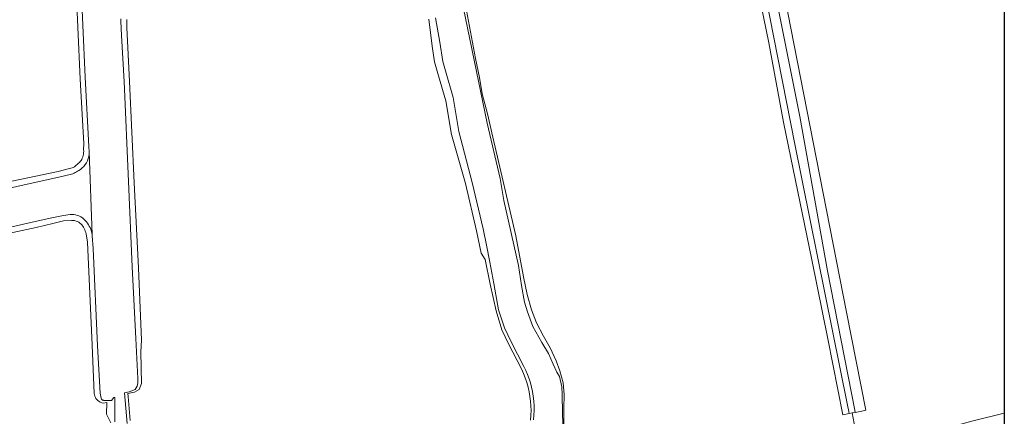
# Model space of a CAD drawing. Header units: metres. Extents: x 229229 to 231729, y 593167 to 595667.
# Tile 225 of 256: x 231423 to 231729, y 594560 to 594683. Entities that reach past the tile are written whole.
import ezdxf

# ---------------------------------------------------------------- set-up
doc = ezdxf.new("R2010")
doc.units = ezdxf.units.M
for name, color, linetype, lineweight in [('B-WE-GR-GRAS-GV', 60, 'Continuous', 13), ('B-WE-OG-WATER-GV', 130, 'Continuous', 18), ('B-WE-OG-WATER_SLOOT-GV', 120, 'Continuous', 18)]:
    doc.layers.add(name, color=color, linetype=linetype, lineweight=lineweight)

msp = doc.modelspace()

# ---------------------------------------------------------------- linework, layer by layer
msp.add_lwpolyline([(231729.346, 593166.818), (229229.346, 593166.818), (229229.346, 595666.818), (231729.346, 595666.818)], close=True)
at = {"layer": 'B-WE-GR-GRAS-GV'}
for points in [[(231729.346, 594800.441), (231728.564, 594799.53), (231723.802, 594801.594), (231724.774, 594802.652), (231724.516, 594802.864), (231711.419, 594808.42), (231680.146, 594821.914), (231658.238, 594830.963), (231637.204, 594837.63), (231632.124, 594839.297), (231630.377, 594838.9), (231631.383, 594836.459), (231632.309, 594831.664), (231645.455, 594767.767), (231657.996, 594705.537), (231670.934, 594639.814), (231680.221, 594592.189), (231686.254, 594561.709), (231684.999, 594561.481)], [(231682.965, 594555.936), (231682.036, 594560.869), (231681.109, 594560.677), (231679.093, 594560.26), (231674.417, 594583.969), (231669.496, 594608.496), (231660.685, 594651.358), (231656.082, 594675.965), (231645.922, 594725.653)], [(231406.54, 594630.031), (231434.967, 594636.032), (231438.42, 594636.956), (231438.832, 594637.016), (231439.234, 594637.123), (231439.62, 594637.277), (231439.986, 594637.475), (231440.327, 594637.714), (231440.577, 594637.918), (231440.822, 594638.128), (231441.062, 594638.345), (231441.296, 594638.567), (231441.524, 594638.796), (231441.795, 594639.1), (231442.039, 594639.426), (231442.255, 594639.773), (231442.44, 594640.136), (231442.593, 594640.514), (231442.724, 594640.947), (231442.813, 594641.392), (231442.859, 594641.843), (231442.863, 594642.296), (231442.823, 594642.747), (231442.892, 594644.685), (231441.729, 594664.677), (231440.271, 594697.146)], [(231559.831, 594697.829), (231562.88, 594681.137), (231564.742, 594671.128), (231565.985, 594665.264), (231566.837, 594660.167), (231568.475, 594653.932), (231570.136, 594646.72), (231577.3, 594615.946), (231579.757, 594603.189), (231580.818, 594597.721), (231582.172, 594592.939), (231583.74, 594588.921), (231585.94, 594584.796), (231587.984, 594581.093), (231589.895, 594577.074), (231591.044, 594573.955), (231592.059, 594570.256), (231592.336, 594566.666), (231592.239, 594562.311), (231592.236, 594554.578)], [(231456.262, 594683.325), (231456.311, 594680.802), (231457.081, 594664.036), (231458.581, 594632.429), (231459.941, 594606.074), (231460.863, 594583.523), (231460.665, 594579.898), (231460.873, 594570.043), (231460.158, 594568.132), (231458.724, 594567.325), (231456.64, 594566.893), (231456.68, 594565.974), (231457.347, 594558.516)], [(231581.946, 594558.687), (231582.051, 594560.159), (231582.084, 594561.635), (231582.043, 594563.11), (231581.93, 594564.582), (231581.744, 594566.046), (231581.487, 594567.499), (231581.154, 594568.954), (231580.749, 594570.391), (231580.272, 594571.805), (231579.726, 594573.194), (231579.111, 594574.555), (231575.021, 594582.332), (231572.951, 594586.699), (231571.2, 594592.69), (231569.379, 594600.914), (231567.799, 594608.582), (231566.603, 594610.54), (231565.119, 594617.508), (231561.644, 594632.217), (231557.339, 594647.461), (231555.569, 594657.997), (231553.297, 594665.784), (231551.993, 594670.125), (231551.342, 594674.951), (231550.244, 594683.351)], [(231451.264, 594557.841), (231449.944, 594560.512), (231450.043, 594564.082), (231448.925, 594563.951), (231448.475, 594564.049), (231448.044, 594564.211), (231447.639, 594564.433), (231447.271, 594564.709), (231446.945, 594565.035), (231446.696, 594565.364), (231446.49, 594565.721), (231446.331, 594566.101), (231446.222, 594566.498), (231446.165, 594566.906), (231445.501, 594582.019), (231444.007, 594614.002), (231443.646, 594616.564), (231443.509, 594616.997), (231443.354, 594617.423), (231443.182, 594617.843), (231442.993, 594618.256), (231442.786, 594618.66), (231442.567, 594619.022), (231442.312, 594619.358), (231442.023, 594619.666), (231441.703, 594619.942), (231441.356, 594620.184), (231440.941, 594620.409), (231440.503, 594620.584), (231440.048, 594620.706), (231439.581, 594620.775), (231439.11, 594620.789), (231436.54, 594620.62), (231433.245, 594619.842), (231428.082, 594618.553), (231406.749, 594613.957)], [(231684.999, 594561.481), (231682.963, 594561.06), (231682.036, 594560.869), (231682.965, 594555.936), (231683.993, 594556.145), (231685.112, 594556.372), (231686.836, 594553.295), (231688, 594552.237), (231693.291, 594552.237), (231703.028, 594553.93), (231719.644, 594558.481), (231729.346, 594560.791)]]:
    msp.add_lwpolyline(points, dxfattribs=at)
at = {"layer": 'B-WE-OG-WATER-GV'}
msp.add_lwpolyline([(231627.783, 594831.422), (231628.288, 594829.014), (231645.873, 594737.253), (231664.137, 594644.481), (231680.588, 594563.288), (231680.995, 594561.364), (231681.109, 594560.677), (231682.036, 594560.869), (231682.963, 594561.06), (231682.819, 594561.75), (231674.368, 594605.062), (231665.666, 594653.108), (231647.485, 594744.34), (231631.845, 594823.899), (231630.112, 594831.453), (231628.948, 594831.438)], close=True, dxfattribs=at)
for points in [[(231592.163, 594551.217), (231591.875, 594560.837), (231591.787, 594566.524), (231591.619, 594569.016), (231590.88, 594572.204), (231590.12, 594573.555), (231588.954, 594576.047), (231587.551, 594579.336), (231585.482, 594582.809), (231582.638, 594587.724), (231580.976, 594592.305), (231580.016, 594595.298), (231579.058, 594600.541), (231578.135, 594606.786), (231573.614, 594627.001), (231572.469, 594633.837), (231568.406, 594650.982), (231556.299, 594709.923)], [(231441.895, 594697.841), (231443.341, 594665.348), (231444.437, 594643.79), (231444.565, 594642.094), (231445.493, 594616.399), (231445.521, 594615.961), (231445.837, 594612.064), (231447.212, 594581.73), (231448.029, 594567.013), (231448.315, 594565.484), (231448.354, 594565.332), (231448.422, 594565.19), (231448.516, 594565.064), (231448.632, 594564.959), (231448.767, 594564.878), (231448.845, 594564.846), (231448.927, 594564.822), (231449.01, 594564.807), (231449.095, 594564.801), (231449.18, 594564.803), (231451.542, 594564.79), (231452.215, 594565.737), (231452.519, 594565.654), (231452.527, 594562.199), (231452.553, 594558.128)], [(231456.356, 594557.57), (231455.573, 594567.106), (231457.017, 594567.42), (231458.929, 594568.143), (231459.512, 594569.194), (231459.757, 594570.208), (231459.751, 594571.62), (231459.1, 594584.083), (231457.987, 594606.34), (231456.782, 594632.904), (231455.432, 594663.985), (231454.605, 594678.286), (231454.473, 594682.738), (231454.433, 594683.443)], [(231552.337, 594683.832), (231553.651, 594676.196), (231554.584, 594670.223), (231555.493, 594667.259), (231557.846, 594658.986), (231559.617, 594648.482), (231563.736, 594632.546), (231567.222, 594618.178), (231568.186, 594613.029), (231569.258, 594607.755), (231570.463, 594601.101), (231571.975, 594592.939), (231573.772, 594587.347), (231575.877, 594583.016), (231579.873, 594575.337), (231580.473, 594574.091), (231581.013, 594572.817), (231581.492, 594571.518), (231581.908, 594570.199), (231582.262, 594568.861), (231582.551, 594567.508), (231582.787, 594566.054), (231582.95, 594564.59), (231583.038, 594563.12), (231583.052, 594561.648), (231582.991, 594560.176), (231582.855, 594558.71)], [(231407.087, 594615.734), (231428.731, 594620.664), (231432.988, 594621.557), (231436.557, 594622.299), (231438.672, 594622.629), (231439.229, 594622.638), (231439.784, 594622.594), (231440.333, 594622.499), (231440.871, 594622.351), (231441.392, 594622.154), (231441.939, 594621.883), (231442.456, 594621.556), (231442.936, 594621.178), (231443.374, 594620.752), (231443.766, 594620.284), (231444.063, 594619.869), (231444.34, 594619.441), (231444.597, 594619.001), (231444.833, 594618.55), (231445.048, 594618.087), (231445.208, 594617.679), (231445.336, 594617.26), (231445.431, 594616.832), (231445.493, 594616.399), (231444.565, 594642.094), (231444.545, 594641.389), (231444.45, 594640.689), (231444.28, 594640.004), (231444.037, 594639.341), (231443.725, 594638.708), (231443.354, 594638.123), (231442.924, 594637.58), (231442.438, 594637.085), (231441.904, 594636.645), (231441.325, 594636.263), (231440.962, 594636.053), (231440.595, 594635.85), (231440.225, 594635.652), (231439.852, 594635.461), (231439.476, 594635.275), (231436.441, 594634.532), (231407.533, 594628.15)]]:
    msp.add_lwpolyline(points, dxfattribs=at)
at = {"layer": 'B-WE-OG-WATER_SLOOT-GV'}
for points in [[(231626.078, 594831.54), (231634.333, 594786.931), (231645.922, 594725.653), (231656.082, 594675.965), (231660.685, 594651.358), (231669.496, 594608.496), (231674.417, 594583.969), (231679.093, 594560.26), (231681.109, 594560.677), (231680.995, 594561.364), (231680.588, 594563.288), (231664.137, 594644.481), (231645.873, 594737.253), (231628.288, 594829.014), (231627.783, 594831.422), (231627.117, 594831.413)], [(231684.999, 594561.481), (231686.254, 594561.709), (231680.221, 594592.189), (231670.934, 594639.814), (231657.996, 594705.537), (231645.455, 594767.767), (231632.309, 594831.664), (231630.699, 594831.461), (231630.112, 594831.453), (231631.845, 594823.899), (231647.485, 594744.34), (231665.666, 594653.108), (231674.368, 594605.062), (231682.819, 594561.75), (231682.963, 594561.06)]]:
    msp.add_lwpolyline(points, close=True, dxfattribs=at)
for points in [[(231556.299, 594709.923), (231568.406, 594650.982), (231572.469, 594633.837), (231573.614, 594627.001), (231578.135, 594606.786), (231579.058, 594600.541), (231580.016, 594595.298), (231580.976, 594592.305), (231582.638, 594587.724), (231585.482, 594582.809), (231587.551, 594579.336), (231588.954, 594576.047), (231590.12, 594573.555), (231590.88, 594572.204), (231591.619, 594569.016), (231591.787, 594566.524), (231591.875, 594560.837), (231592.163, 594551.217)], [(231440.271, 594697.146), (231441.729, 594664.677), (231442.892, 594644.685), (231442.823, 594642.747), (231442.863, 594642.296), (231442.859, 594641.843), (231442.813, 594641.392), (231442.724, 594640.947), (231442.593, 594640.514), (231442.44, 594640.136), (231442.255, 594639.773), (231442.039, 594639.426), (231441.795, 594639.1), (231441.524, 594638.796), (231441.296, 594638.567), (231441.062, 594638.345), (231440.822, 594638.128), (231440.577, 594637.918), (231440.327, 594637.714), (231439.986, 594637.475), (231439.62, 594637.277), (231439.234, 594637.123), (231438.832, 594637.016), (231438.42, 594636.956), (231434.967, 594636.032), (231406.54, 594630.031)], [(231407.533, 594628.15), (231436.441, 594634.532), (231439.476, 594635.275), (231439.852, 594635.461), (231440.225, 594635.652), (231440.595, 594635.85), (231440.962, 594636.053), (231441.325, 594636.263), (231441.904, 594636.645), (231442.438, 594637.085), (231442.924, 594637.58), (231443.354, 594638.123), (231443.725, 594638.708), (231444.037, 594639.341), (231444.28, 594640.004), (231444.45, 594640.689), (231444.545, 594641.389), (231444.565, 594642.094), (231444.437, 594643.79), (231443.341, 594665.348), (231441.895, 594697.841)], [(231592.236, 594554.578), (231592.239, 594562.311), (231592.336, 594566.666), (231592.059, 594570.256), (231591.044, 594573.955), (231589.895, 594577.074), (231587.984, 594581.093), (231585.94, 594584.796), (231583.74, 594588.921), (231582.172, 594592.939), (231580.818, 594597.721), (231579.757, 594603.189), (231577.3, 594615.946), (231570.136, 594646.72), (231568.475, 594653.932), (231566.837, 594660.167), (231565.985, 594665.264), (231564.742, 594671.128), (231562.88, 594681.137), (231559.831, 594697.829)], [(231454.433, 594683.443), (231454.473, 594682.738), (231454.605, 594678.286), (231455.432, 594663.985), (231456.782, 594632.904), (231457.987, 594606.34), (231459.1, 594584.083), (231459.751, 594571.62), (231459.757, 594570.208), (231459.512, 594569.194), (231458.929, 594568.143), (231457.017, 594567.42), (231455.573, 594567.106), (231456.356, 594557.57)], [(231457.347, 594558.516), (231456.68, 594565.974), (231456.64, 594566.893), (231458.724, 594567.325), (231460.158, 594568.132), (231460.873, 594570.043), (231460.665, 594579.898), (231460.863, 594583.523), (231459.941, 594606.074), (231458.581, 594632.429), (231457.081, 594664.036), (231456.311, 594680.802), (231456.262, 594683.325)], [(231550.244, 594683.351), (231551.342, 594674.951), (231551.993, 594670.125), (231553.297, 594665.784), (231555.569, 594657.997), (231557.339, 594647.461), (231561.644, 594632.217), (231565.119, 594617.508), (231566.603, 594610.54), (231567.799, 594608.582), (231569.379, 594600.914), (231571.2, 594592.69), (231572.951, 594586.699), (231575.021, 594582.332), (231579.111, 594574.555), (231579.726, 594573.194), (231580.272, 594571.805), (231580.749, 594570.391), (231581.154, 594568.954), (231581.487, 594567.499), (231581.744, 594566.046), (231581.93, 594564.582), (231582.043, 594563.11), (231582.084, 594561.635), (231582.051, 594560.159), (231581.946, 594558.687)], [(231582.855, 594558.71), (231582.991, 594560.176), (231583.052, 594561.648), (231583.038, 594563.12), (231582.95, 594564.59), (231582.787, 594566.054), (231582.551, 594567.508), (231582.262, 594568.861), (231581.908, 594570.199), (231581.492, 594571.518), (231581.013, 594572.817), (231580.473, 594574.091), (231579.873, 594575.337), (231575.877, 594583.016), (231573.772, 594587.347), (231571.975, 594592.939), (231570.463, 594601.101), (231569.258, 594607.755), (231568.186, 594613.029), (231567.222, 594618.178), (231563.736, 594632.546), (231559.617, 594648.482), (231557.846, 594658.986), (231555.493, 594667.259), (231554.584, 594670.223), (231553.651, 594676.196), (231552.337, 594683.832)], [(231406.749, 594613.957), (231428.082, 594618.553), (231433.245, 594619.842), (231436.54, 594620.62), (231439.11, 594620.789), (231439.581, 594620.775), (231440.048, 594620.706), (231440.503, 594620.584), (231440.941, 594620.409), (231441.356, 594620.184), (231441.703, 594619.942), (231442.023, 594619.666), (231442.312, 594619.358), (231442.567, 594619.022), (231442.786, 594618.66), (231442.993, 594618.256), (231443.182, 594617.843), (231443.354, 594617.423), (231443.509, 594616.997), (231443.646, 594616.564), (231444.007, 594614.002), (231445.501, 594582.019), (231446.165, 594566.906), (231446.222, 594566.498), (231446.331, 594566.101), (231446.49, 594565.721), (231446.696, 594565.364), (231446.945, 594565.035), (231447.271, 594564.709), (231447.639, 594564.433), (231448.044, 594564.211), (231448.475, 594564.049), (231448.925, 594563.951), (231450.043, 594564.082), (231449.944, 594560.512), (231451.264, 594557.841)], [(231452.553, 594558.128), (231452.527, 594562.199), (231452.519, 594565.654), (231452.215, 594565.737), (231451.542, 594564.79), (231449.18, 594564.803), (231449.095, 594564.801), (231449.01, 594564.807), (231448.927, 594564.822), (231448.845, 594564.846), (231448.767, 594564.878), (231448.632, 594564.959), (231448.516, 594565.064), (231448.422, 594565.19), (231448.354, 594565.332), (231448.315, 594565.484), (231448.029, 594567.013), (231447.212, 594581.73), (231445.837, 594612.064), (231445.521, 594615.961), (231445.493, 594616.399), (231445.431, 594616.832), (231445.336, 594617.26), (231445.208, 594617.679), (231445.048, 594618.087), (231444.833, 594618.55), (231444.597, 594619.001), (231444.34, 594619.441), (231444.063, 594619.869), (231443.766, 594620.284), (231443.374, 594620.752), (231442.936, 594621.178), (231442.456, 594621.556), (231441.939, 594621.883), (231441.392, 594622.154), (231440.871, 594622.351), (231440.333, 594622.499), (231439.784, 594622.594), (231439.229, 594622.638), (231438.672, 594622.629), (231436.557, 594622.299), (231432.988, 594621.557), (231428.731, 594620.664), (231407.087, 594615.734)], [(231729.346, 594560.791), (231719.644, 594558.481), (231703.028, 594553.93), (231693.291, 594552.237), (231688, 594552.237), (231686.836, 594553.295), (231685.112, 594556.372), (231683.993, 594556.145), (231684.07, 594555.78), (231684.754, 594553.758), (231685.645, 594551.689), (231686.047, 594551.259), (231686.79, 594550.464), (231689.034, 594550.018), (231693.536, 594550.193), (231696.94, 594550.543), (231703.625, 594551.61), (231713.593, 594555.097)]]:
    msp.add_lwpolyline(points, dxfattribs=at)

doc.saveas('drawing.dxf')
